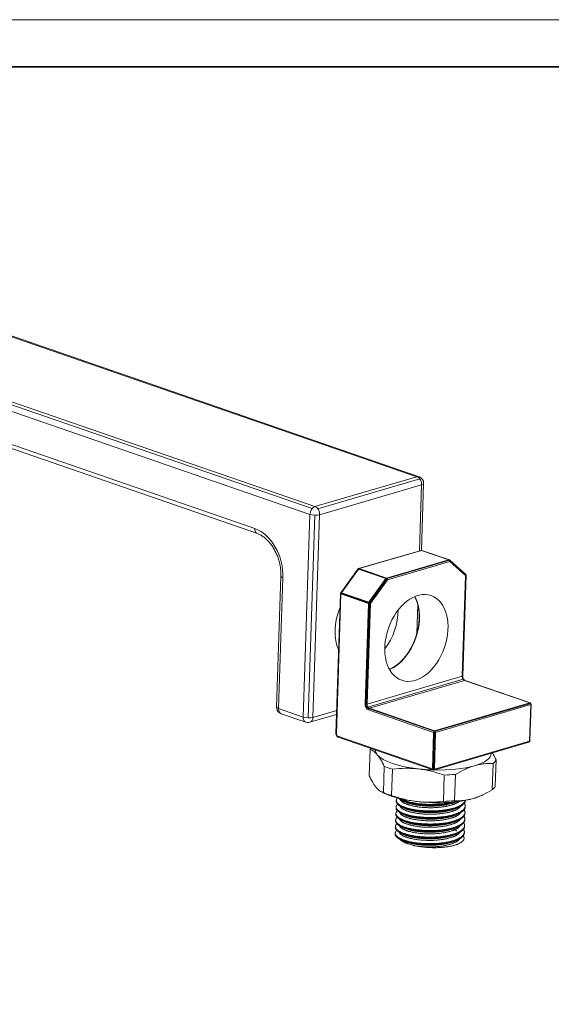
# Model space of a CAD drawing. Header units: millimetres. Extents: x 1418 to 1925, y 1452 to 1840.
# Tile 17 of 18: x 1711 to 1788, y 1698 to 1840. Entities that reach past the tile are written whole.
import ezdxf

# ---------------------------------------------------------------- set-up
doc = ezdxf.new("R2010")
doc.units = ezdxf.units.MM
doc.layers.add('1', color=7, linetype='Continuous', true_color=0xffffff)
doc.layers.add('粗实线层', color=7, linetype='Continuous', lineweight=35)
doc.layers.add('细实线层', color=3, linetype='Continuous', lineweight=18)

msp = doc.modelspace()

# ---------------------------------------------------------------- linework, layer by layer
at = {"layer": '1', "color": 7, "linetype": 'Continuous', "lineweight": 13}
for p, q in [((1768.991, 1774.069), (1692.654, 1800.46)), ((1677.462, 1795.84), (1753.799, 1769.449)), ((1677.883, 1796.143), (1754.22, 1769.752)), ((1753.485, 1768.599), (1677.148, 1794.99)), ((1676.991, 1790.253), (1745.517, 1766.563)), ((1754.22, 1769.752), (1768.991, 1774.069)), ((1754.636, 1769.421), (1769.407, 1773.738)), ((1769.669, 1772.876), (1754.898, 1768.56)), ((1769.353, 1763.329), (1769.669, 1772.876)), ((1752.512, 1739.232), (1753.485, 1768.599)), ((1754.199, 1768.486), (1753.226, 1739.118)), ((1754.898, 1768.56), (1753.925, 1739.192)), ((1769.641, 1763.392), (1760.601, 1760.751)), ((1773.618, 1762.018), (1769.641, 1763.392)), ((1764.578, 1759.376), (1773.618, 1762.018)), ((1773.701, 1761.951), (1764.661, 1759.309)), ((1773.753, 1761.779), (1764.713, 1759.137)), ((1776.036, 1759.733), (1773.753, 1761.779)), ((1760.508, 1760.678), (1758.044, 1757.245)), ((1764.485, 1759.303), (1760.508, 1760.678)), ((1764.538, 1759.356), (1760.561, 1760.731)), ((1760.601, 1760.751), (1764.578, 1759.376)), ((1775.552, 1745.136), (1776.036, 1759.733)), ((1749.589, 1759.406), (1748.961, 1740.459)), ((1762.021, 1755.87), (1764.485, 1759.303)), ((1764.612, 1759.233), (1762.148, 1755.8)), ((1764.713, 1759.137), (1762.249, 1755.704)), ((1757.99, 1757.087), (1757.318, 1736.806)), ((1761.967, 1755.712), (1757.99, 1757.087)), ((1758.006, 1757.169), (1761.982, 1755.795)), ((1758.044, 1757.245), (1762.021, 1755.87)), ((1761.483, 1741.115), (1761.967, 1755.712)), ((1761.626, 1741.092), (1762.11, 1755.689)), ((1762.249, 1755.704), (1761.766, 1741.107)), ((1768.955, 1751.327), (1769.095, 1755.526)), ((1761.766, 1741.107), (1775.552, 1745.136)), ((1761.897, 1740.676), (1775.684, 1744.705)), ((1775.892, 1744.54), (1762.105, 1740.511)), ((1785.336, 1741.275), (1775.892, 1744.54)), ((1771.55, 1737.246), (1785.336, 1741.275)), ((1771.633, 1737.179), (1785.419, 1741.208)), ((1748.961, 1740.459), (1752.512, 1739.232)), ((1753.925, 1739.192), (1757.37, 1740.198)), ((1771.403, 1737.015), (1761.958, 1740.28)), ((1771.465, 1737.185), (1761.967, 1740.469)), ((1762.105, 1740.511), (1771.55, 1737.246)), ((1785.472, 1741.036), (1771.685, 1737.007)), ((1785.296, 1735.731), (1785.472, 1741.036)), ((1771.227, 1731.71), (1771.403, 1737.015)), ((1771.37, 1731.687), (1771.546, 1736.992)), ((1771.685, 1737.007), (1771.51, 1731.702)), ((1757.522, 1736.448), (1771.227, 1731.71)), ((1771.51, 1731.702), (1785.296, 1735.731))]:
    msp.add_line(p, q, dxfattribs=at)
at = {"layer": '1', "color": 7, "linetype": 'Continuous', "lineweight": 18}
for p, q in [((1769.286, 1774.067), (1692.949, 1800.458)), ((1685.264, 1786.784), (1745.893, 1765.824)), ((1769.638, 1763.403), (1769.959, 1773.089)), ((1769.579, 1763.395), (1760.539, 1760.753)), ((1773.677, 1762.017), (1769.7, 1763.392)), ((1776.027, 1759.931), (1773.745, 1761.977)), ((1749.293, 1759.645), (1748.665, 1740.698)), ((1760.432, 1760.678), (1757.968, 1757.244)), ((1775.61, 1745.179), (1776.094, 1759.775)), ((1757.931, 1757.134), (1757.259, 1736.853)), ((1785.395, 1741.274), (1775.951, 1744.539)), ((1749.338, 1739.719), (1752.888, 1738.492)), ((1785.354, 1735.773), (1785.53, 1741.079)), ((1753.496, 1738.477), (1757.35, 1739.604)), ((1757.597, 1736.3), (1771.302, 1731.562)), ((1771.424, 1731.559), (1785.21, 1735.588)), ((1762.211, 1734.532), (1762.085, 1730.725)), ((1780.449, 1733.018), (1780.323, 1729.211)), ((1764.124, 1728.282), (1764.25, 1732.089)), ((1765.451, 1731.674), (1765.325, 1727.867)), ((1779.893, 1728.702), (1780.019, 1732.509)), ((1772.814, 1727.016), (1772.94, 1730.823)), ((1774.571, 1730.917), (1774.444, 1727.11)), ((1763.883, 1728.379), (1764.311, 1728.171)), ((1766, 1727.145), (1765.996, 1727.027)), ((1777.962, 1727.719), (1778.039, 1727.75)), ((1765.968, 1726.198), (1765.965, 1726.08)), ((1775.943, 1725.275), (1775.947, 1725.393)), ((1775.975, 1726.222), (1775.979, 1726.341)), ((1765.906, 1724.303), (1765.902, 1724.185)), ((1765.937, 1725.251), (1765.933, 1725.132)), ((1775.912, 1724.327), (1775.916, 1724.446)), ((1765.874, 1723.356), (1765.87, 1723.238)), ((1775.849, 1722.433), (1775.853, 1722.551)), ((1775.881, 1723.38), (1775.885, 1723.498)), ((1765.843, 1722.409), (1765.839, 1722.29))]:
    msp.add_line(p, q, dxfattribs=at)
for centre, radius, start, end in [((1768.959, 1773.122), 1, 358.10227, 70.92909), ((1769.635, 1763.203), 0.2, 70.92909, 106.29102), ((1773.611, 1761.828), 0.2, 48.12456, 70.92909), ((1760.595, 1760.561), 0.2, 106.29102, 144.33391), ((1775.894, 1759.782), 0.2, 10.85173, 48.12456), ((1775.894, 1759.782), 0.2, 358.10227, 10.85173), ((1758.131, 1757.128), 0.2, 144.33391, 178.10227), ((1785.33, 1741.085), 0.2, 10.85173, 70.92909), ((1785.33, 1741.085), 0.2, 358.10227, 10.85173), ((1749.665, 1740.665), 1, 178.10227, 190.85173), ((1749.665, 1740.665), 1, 190.85173, 250.92909), ((1753.215, 1739.437), 1, 250.92909, 286.29102), ((1785.154, 1735.78), 0.2, 286.29102, 358.10227), ((1771.368, 1731.751), 0.2, 250.92909, 286.29102)]:
    msp.add_arc(centre, radius, start, end, dxfattribs=at)
at = {"layer": '1', "color": 7, "linetype": 'Continuous', "lineweight": 13}
for centre, major_axis, ratio, start_param, end_param in [((1768.959, 1773.122), (0.327, 0.945), 0.6599034, 6.2831783, 6.7211605), ((1768.959, 1773.122), (0.281, -0.96), 0.6804322, 1.12094, 2.6917363), ((1768.959, 1773.122), (0.999, -0.033), 0.3186527, 5.5131021, 6.2832096), ((1754.188, 1768.805), (0.327, 0.945), 0.6599034, 0.4379752, 2.0087715), ((1754.188, 1768.805), (-0.281, 0.96), 0.6804322, 4.2625327, 5.833329), ((1754.188, 1768.805), (0.999, -0.033), 0.3186527, 3.9423058, 5.5131021), ((1746.22, 1766.769), (-0.327, -0.945), 0.6599034, 5.1503642, 6.2789814), ((1745.328, 1760.879), (-1.683, 5.759), 0.6804322, 4.2625327, 5.833329), ((1769.635, 1763.203), (0.056, -0.192), 0.6804322, 2.6917363, 3.1415977), ((1769.635, 1763.203), (0.065, 0.189), 0.6599034, 0.000011, 0.4379752), ((1773.611, 1761.828), (0.065, 0.189), 0.6599034, 0.000011, 0.4379752), ((1773.611, 1761.828), (0.056, -0.192), 0.6804322, 1.12094, 2.6917363), ((1773.611, 1761.828), (-0.134, -0.149), 0.7239991, 1.8662927, 3.141583), ((1750.292, 1759.612), (-0.999, 0.033), 0.3186527, 0.0000242, 0.8007131), ((1760.595, 1760.561), (-0.162, 0.117), 0.3092462, 5.4793049, 6.2831845), ((1760.595, 1760.561), (0.065, 0.189), 0.6599034, 0.4379752, 1.1466015), ((1760.595, 1760.561), (0.056, -0.192), 0.6804322, 2.6917363, 3.1415977), ((1775.894, 1759.782), (-0.134, -0.149), 0.7239991, 1.8662927, 3.141583), ((1775.894, 1759.782), (-0.2, 0.007), 0.3186527, 2.3715095, 3.1416169), ((1764.571, 1759.186), (0.065, 0.189), 0.6599034, 0.4379752, 1.1466015), ((1764.571, 1759.186), (0.162, -0.117), 0.3092462, 0.7669159, 2.3377122), ((1764.571, 1759.186), (0.056, -0.192), 0.6804322, 1.12094, 2.6917363), ((1758.131, 1757.128), (-0.2, 0.007), 0.3186527, 0.0000242, 0.8007131), ((1758.131, 1757.128), (0.162, -0.117), 0.3092462, 2.3377122, 3.1415918), ((1758.131, 1757.128), (0.065, 0.189), 0.6599034, 1.1466015, 2.0087715), ((1762.107, 1755.753), (0.065, 0.189), 0.6599034, 1.1466015, 2.0087715), ((1762.107, 1755.753), (-0.2, 0.007), 0.3186527, 0.8007131, 2.3715095), ((1762.107, 1755.753), (-0.162, 0.117), 0.3092462, 3.9085086, 5.4793049), ((1764.791, 1752.124), (-2.124, -6.143), 0.6599034, 0.532812, 2.6087176), ((1775.907, 1745.013), (-0.14, 0.48), 0.6804322, 1.12094, 2.6917363), ((1775.41, 1745.185), (-0.2, 0.007), 0.3186527, 2.3715095, 3.1416169), ((1775.885, 1744.35), (-0.065, -0.189), 0.6599034, 3.1415857, 3.5795679), ((1761.98, 1740.943), (-0.196, 0.672), 0.6804322, 1.12094, 2.6917363), ((1761.624, 1741.156), (-0.2, 0.007), 0.3186527, 0.8007131, 2.3715095), ((1761.98, 1740.943), (0.14, -0.48), 0.6804322, 4.2064187, 5.8406715), ((1762.121, 1740.984), (0.14, -0.48), 0.6804322, 4.2625327, 5.833329), ((1785.33, 1741.085), (0.065, 0.189), 0.6599034, 6.2831783, 6.7211605), ((1785.33, 1741.085), (0.056, -0.192), 0.6804322, 1.12094, 2.6917363), ((1749.665, 1740.665), (-0.999, 0.033), 0.3186527, 0.0000242, 0.8007131), ((1749.665, 1740.665), (-0.327, -0.945), 0.6599034, 5.1503642, 6.2831783), ((1762.099, 1740.321), (-0.065, -0.189), 0.6599034, 3.5795679, 5.1503642), ((1785.33, 1741.085), (-0.2, 0.007), 0.3186527, 2.3715095, 3.1416169), ((1753.215, 1739.437), (-0.327, -0.945), 0.6599034, 5.1503642, 6.2831783), ((1753.215, 1739.437), (0.999, -0.033), 0.3186527, 3.9423058, 5.5131021), ((1753.215, 1739.437), (0.281, -0.96), 0.6804322, 0.000005, 1.12094), ((1757.459, 1736.847), (-0.2, 0.007), 0.3186527, 0.0000242, 0.8007131), ((1757.531, 1736.732), (0.084, -0.288), 0.6804322, 4.2625327, 5.833329), ((1771.543, 1737.056), (-0.065, -0.189), 0.6599034, 3.5795679, 5.1503642), ((1771.543, 1737.056), (-0.2, 0.007), 0.3186527, 0.8007131, 2.3715095), ((1771.543, 1737.056), (0.056, -0.192), 0.6804322, 1.12094, 2.6917363), ((1757.662, 1736.489), (-0.065, -0.189), 0.6599034, 5.1503642, 6.2831783), ((1785.154, 1735.78), (0.056, -0.192), 0.6804322, 0.000005, 1.12094), ((1785.154, 1735.78), (-0.2, 0.007), 0.3186527, 2.3715095, 3.1416169), ((1771.368, 1731.751), (-0.065, -0.189), 0.6599034, 5.1503642, 6.2831783), ((1771.368, 1731.751), (-0.2, 0.007), 0.3186527, 0.8007131, 2.3715095), ((1771.368, 1731.751), (0.056, -0.192), 0.6804322, 0.000005, 1.12094)]:
    msp.add_ellipse(centre, major_axis=major_axis, ratio=ratio, start_param=start_param, end_param=end_param, dxfattribs=at)
at = {"layer": '1', "color": 7, "linetype": 'Continuous', "lineweight": 18}
msp.add_ellipse((1768.91, 1750.7), major_axis=(-2.124, -6.143), ratio=0.6599034, dxfattribs=at)
for centre, major_axis, ratio, start_param, end_param in [((1761.703, 1753.192), (2.124, 6.143), 0.6599034, 1.4771552, 2.5402898), ((1761.703, 1753.192), (2.124, 6.143), 0.6599034, 4.2365534, 5.1883578), ((1756.732, 1754.91), (2.124, 6.143), 0.6599034, 3.8016392, 3.8306989), ((1771.33, 1733.775), (-9.245, 0.306), 0.3186527, 6.0781512, 6.1282469), ((1771.345, 1734.24), (8.395, -0.278), 0.3186527, 3.1672651, 3.418707), ((1771.345, 1734.24), (8.395, -0.278), 0.3186527, 5.5131021, 6.2936897), ((1771.345, 1734.24), (8.395, -0.278), 0.3186527, 3.418707, 4.4659046), ((1771.33, 1733.775), (-9.245, 0.306), 0.3186527, 2.8035622, 2.9866543), ((1771.33, 1733.775), (9.245, -0.306), 0.3186527, 3.8507597, 4.0338518), ((1771.345, 1734.24), (8.395, -0.278), 0.3186527, 4.4659046, 4.7173465), ((1771.345, 1734.24), (8.395, -0.278), 0.3186527, 4.7325145, 5.5131021), ((1771.33, 1733.775), (-9.245, 0.306), 0.3186527, 1.7563646, 1.9394567), ((1771.204, 1729.968), (-9.245, 0.306), 0.3186527, 0.7091671, 0.8922592), ((1771.204, 1729.968), (-9.245, 0.306), 0.3186527, 2.8035622, 2.9866543), ((1771.188, 1729.503), (8.395, -0.278), 0.3186527, 3.7631205, 4.4659046), ((1771.188, 1729.503), (8.395, -0.278), 0.3186527, 4.4659046, 5.5131021), ((1771.204, 1729.968), (-9.245, 0.306), 0.3186527, 1.7563646, 1.9394567), ((1771.188, 1729.503), (8.395, -0.278), 0.3186527, 5.5131021, 5.6616733)]:
    msp.add_ellipse(centre, major_axis=major_axis, ratio=ratio, start_param=start_param, end_param=end_param, dxfattribs=at)
for points, knots in [([(1745.893, 1765.824), (1745.961, 1765.8), (1746.168, 1765.719), (1746.523, 1765.534), (1746.949, 1765.232), (1747.362, 1764.855), (1747.753, 1764.411), (1748.115, 1763.907), (1748.439, 1763.349), (1748.719, 1762.75), (1748.949, 1762.118), (1749.125, 1761.467), (1749.242, 1760.81), (1749.296, 1760.197), (1749.299, 1759.815), (1749.293, 1759.645)], [0, 0, 0, 0, 0.0403561, 0.1230852, 0.2047658, 0.285767, 0.3665937, 0.4474261, 0.5283881, 0.6095003, 0.6907245, 0.7719914, 0.8532103, 0.934273, 1, 1, 1, 1]), ([(1768.667, 1756.673), (1768.69, 1756.629), (1768.8, 1756.407), (1768.977, 1755.988), (1769.151, 1755.371), (1769.265, 1754.71), (1769.316, 1754.013), (1769.306, 1753.289), (1769.226, 1752.549), (1769.144, 1752.032), (1769.073, 1751.768), (1769.068, 1751.75)], [0, 0, 0, 0, 0.0351841, 0.1719846, 0.3084869, 0.4448564, 0.5811896, 0.7175299, 0.8539056, 0.9903212, 1, 1, 1, 1]), ([(1769.068, 1751.75), (1769.016, 1751.519), (1768.889, 1751.043), (1768.639, 1750.333), (1768.329, 1749.631), (1767.97, 1748.964), (1767.566, 1748.342), (1767.123, 1747.773), (1766.649, 1747.265), (1766.149, 1746.826), (1765.632, 1746.459), (1765.252, 1746.257), (1765.047, 1746.161), (1765.018, 1746.148)], [0, 0, 0, 0, 0.0921906, 0.1914297, 0.290663, 0.3898693, 0.4890331, 0.5881423, 0.6871902, 0.7861821, 0.8851426, 0.9841074, 1, 1, 1, 1]), ([(1775.951, 1744.539), (1775.933, 1744.545), (1775.883, 1744.569), (1775.787, 1744.649), (1775.69, 1744.795), (1775.626, 1744.969), (1775.609, 1745.101), (1775.61, 1745.167), (1775.61, 1745.179)], [0, 0, 0, 0, 0.1163282, 0.3319989, 0.542155, 0.7541058, 0.9576453, 1, 1, 1, 1]), ([(1757.259, 1736.853), (1757.258, 1736.813), (1757.265, 1736.711), (1757.319, 1736.543), (1757.429, 1736.393), (1757.534, 1736.323), (1757.591, 1736.302), (1757.597, 1736.3)], [0, 0, 0, 0, 0.1724745, 0.4418452, 0.7235246, 0.9692428, 1, 1, 1, 1]), ([(1763.246, 1733.775), (1763.16, 1733.879), (1763.073, 1733.971), (1762.901, 1734.135), (1762.815, 1734.207), (1762.556, 1734.392), (1762.383, 1734.477), (1762.211, 1734.532)], [0, 0, 0, 0, 0.25, 0.25, 0.5, 0.5, 1, 1, 1, 1]), ([(1779.906, 1734.047), (1779.922, 1734.02), (1779.938, 1733.994), (1780.122, 1733.683), (1780.286, 1733.364), (1780.449, 1733.018)], [0, 0, 0, 0, 0.0874872, 0.0874872, 1, 1, 1, 1]), ([(1764.25, 1732.089), (1764.088, 1732.435), (1763.923, 1732.754), (1763.672, 1733.179), (1763.588, 1733.312), (1763.418, 1733.559), (1763.332, 1733.672), (1763.246, 1733.775)], [0, 0, 0, 0, 0.5, 0.5, 0.75, 0.75, 1, 1, 1, 1]), ([(1780.019, 1732.509), (1779.577, 1732.524), (1779.13, 1732.509), (1778.453, 1732.43), (1778.226, 1732.394), (1777.77, 1732.302), (1777.541, 1732.245), (1777.31, 1732.178)], [0, 0, 0, 0, 0.5, 0.5, 0.75, 0.75, 1, 1, 1, 1]), ([(1769.211, 1731.713), (1768.894, 1731.749), (1768.578, 1731.775), (1767.948, 1731.805), (1767.634, 1731.81), (1766.694, 1731.796), (1766.071, 1731.75), (1765.451, 1731.674)], [0, 0, 0, 0, 0.25, 0.25, 0.5, 0.5, 1, 1, 1, 1]), ([(1772.94, 1730.823), (1772.329, 1731.039), (1771.714, 1731.226), (1770.783, 1731.452), (1770.471, 1731.518), (1769.843, 1731.631), (1769.528, 1731.677), (1769.211, 1731.713)], [0, 0, 0, 0, 0.5, 0.5, 0.75, 0.75, 1, 1, 1, 1]), ([(1777.31, 1732.178), (1777.08, 1732.11), (1776.85, 1732.033), (1776.391, 1731.858), (1776.162, 1731.76), (1775.477, 1731.442), (1775.023, 1731.193), (1774.571, 1730.917)], [0, 0, 0, 0, 0.25, 0.25, 0.5, 0.5, 1, 1, 1, 1]), ([(1763.089, 1729.039), (1763.003, 1729.142), (1762.917, 1729.256), (1762.747, 1729.502), (1762.663, 1729.635), (1762.412, 1730.06), (1762.247, 1730.379), (1762.085, 1730.725)], [0, 0, 0, 0, 0.25, 0.25, 0.5, 0.5, 1, 1, 1, 1]), ([(1764.124, 1728.282), (1763.952, 1728.337), (1763.779, 1728.422), (1763.521, 1728.607), (1763.434, 1728.679), (1763.262, 1728.843), (1763.175, 1728.935), (1763.089, 1729.039)], [0, 0, 0, 0, 0.5, 0.5, 0.75, 0.75, 1, 1, 1, 1]), ([(1779.893, 1728.702), (1779.441, 1728.425), (1778.987, 1728.177), (1778.302, 1727.858), (1778.073, 1727.761), (1777.614, 1727.586), (1777.384, 1727.508), (1777.153, 1727.441)], [0, 0, 0, 0, 0.5, 0.5, 0.75, 0.75, 1, 1, 1, 1]), ([(1769.054, 1726.977), (1768.737, 1727.013), (1768.422, 1727.059), (1767.794, 1727.172), (1767.482, 1727.238), (1766.551, 1727.464), (1765.936, 1727.651), (1765.325, 1727.867)], [0, 0, 0, 0, 0.25, 0.25, 0.5, 0.5, 1, 1, 1, 1]), ([(1772.814, 1727.016), (1772.194, 1726.94), (1771.571, 1726.894), (1770.631, 1726.88), (1770.317, 1726.885), (1769.687, 1726.915), (1769.371, 1726.941), (1769.054, 1726.977)], [0, 0, 0, 0, 0.5, 0.5, 0.75, 0.75, 1, 1, 1, 1]), ([(1777.153, 1727.441), (1776.923, 1727.373), (1776.693, 1727.317), (1776.237, 1727.224), (1776.01, 1727.188), (1775.334, 1727.109), (1774.887, 1727.095), (1774.444, 1727.11)], [0, 0, 0, 0, 0.25, 0.25, 0.5, 0.5, 1, 1, 1, 1]), ([(1769.139, 1720.506), (1769.003, 1720.528), (1768.87, 1720.551), (1768.707, 1720.584), (1768.675, 1720.59), (1768.611, 1720.604), (1768.516, 1720.624), (1768.423, 1720.645), (1768.241, 1720.689), (1768.008, 1720.751), (1767.791, 1720.819), (1767.636, 1720.873), (1767.585, 1720.891), (1767.511, 1720.92), (1767.486, 1720.929), (1767.438, 1720.948), (1767.415, 1720.958), (1767.298, 1721.006), (1767.124, 1721.086), (1766.974, 1721.169), (1766.835, 1721.255), (1766.772, 1721.299), (1766.687, 1721.366), (1766.66, 1721.389), (1766.61, 1721.434), (1766.587, 1721.457), (1766.539, 1721.508), (1766.514, 1721.537), (1766.493, 1721.566)], [0, 0, 0, 0, 0.1038125, 0.1038125, 0.1297656, 0.1297656, 0.1557188, 0.207625, 0.207625, 0.3114375, 0.4152501, 0.4152501, 0.4671563, 0.4671563, 0.4931094, 0.4931094, 0.5190626, 0.5190626, 0.6228751, 0.7266876, 0.7266876, 0.8305001, 0.8305001, 0.8824064, 0.8824064, 0.9343126, 0.9343126, 1, 1, 1, 1]), ([(1775.822, 1721.63), (1775.813, 1721.568), (1775.792, 1721.507), (1775.728, 1721.388), (1775.684, 1721.329), (1775.616, 1721.256), (1775.601, 1721.242), (1775.571, 1721.213), (1775.555, 1721.199), (1775.506, 1721.157), (1775.47, 1721.129), (1775.356, 1721.047), (1775.269, 1720.995), (1775.076, 1720.894), (1774.97, 1720.846), (1774.824, 1720.788), (1774.794, 1720.777), (1774.733, 1720.754), (1774.641, 1720.721), (1774.479, 1720.668), (1774.342, 1720.629), (1774.201, 1720.592), (1774.128, 1720.573), (1773.979, 1720.539), (1773.903, 1720.522), (1773.785, 1720.499), (1773.745, 1720.491), (1773.665, 1720.476), (1773.624, 1720.469), (1773.417, 1720.433), (1773.247, 1720.409), (1772.898, 1720.367), (1772.719, 1720.349), (1772.444, 1720.329), (1772.351, 1720.323), (1772.209, 1720.316), (1772.162, 1720.313), (1772.067, 1720.309), (1772.019, 1720.308), (1771.78, 1720.3), (1771.588, 1720.298), (1771.3, 1720.301), (1771.203, 1720.302), (1771.011, 1720.308), (1770.914, 1720.312), (1770.769, 1720.319), (1770.72, 1720.321), (1770.623, 1720.327), (1770.575, 1720.33), (1770.429, 1720.34), (1770.333, 1720.348), (1770.048, 1720.374), (1769.861, 1720.395), (1769.494, 1720.445), (1769.315, 1720.473), (1769.139, 1720.506)], [0, 0, 0, 0, 0.0625, 0.0625, 0.125, 0.125, 0.140625, 0.140625, 0.15625, 0.15625, 0.1875, 0.1875, 0.25, 0.25, 0.3125, 0.3125, 0.328125, 0.328125, 0.34375, 0.375, 0.40625, 0.40625, 0.4375, 0.4375, 0.46875, 0.46875, 0.484375, 0.484375, 0.5, 0.5, 0.5625, 0.5625, 0.625, 0.625, 0.65625, 0.65625, 0.671875, 0.671875, 0.6875, 0.6875, 0.75, 0.75, 0.78125, 0.78125, 0.8125, 0.8125, 0.828125, 0.828125, 0.84375, 0.84375, 0.875, 0.875, 0.9375, 0.9375, 1, 1, 1, 1])]:
    msp.add_open_spline(points, degree=3, knots=knots, dxfattribs=at)
for points, weights, knots in [([(1776.006, 1727.169), (1775.983, 1726.466), (1774.556, 1725.991), (1773.097, 1725.506), (1771.025, 1725.506), (1768.953, 1725.505), (1767.48, 1725.954), (1766.008, 1726.403), (1765.996, 1727.005), (1765.996, 1727.016), (1765.996, 1727.026)], [0.997016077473, 0.925401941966, 1, 0.923879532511, 1, 0.923879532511, 1, 0.923879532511, 1, 0.998525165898, 0.99710748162], [0, 0, 0, 0.2450383, 0.2450383, 0.4950774, 0.4950774, 0.7451164, 0.7451164, 0.9951555, 0.9951555, 1, 1, 1]), ([(1775.994, 1727.169), (1775.847, 1726.538), (1774.56, 1726.11), (1773.101, 1725.625), (1771.029, 1725.624), (1768.957, 1725.623), (1767.484, 1726.073), (1766.012, 1726.522), (1766, 1727.123), (1765.996, 1727.326), (1766.184, 1727.514)], [0.985192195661, 0.932190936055, 1, 0.923879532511, 1, 0.923879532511, 1, 0.923879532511, 1, 0.972937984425, 0.965117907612], [0, 0, 0, 0.2097842, 0.2097842, 0.4452818, 0.4452818, 0.6807793, 0.6807793, 0.9162769, 0.9162769, 1, 1, 1]), ([(1774.716, 1726.983), (1774.653, 1726.961), (1774.587, 1726.939), (1773.128, 1726.454), (1771.056, 1726.453), (1768.984, 1726.452), (1767.512, 1726.902), (1766.692, 1727.152), (1766.31, 1727.474)], [0.992940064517, 0.99628912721, 1, 0.923879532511, 1, 0.923879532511, 1, 0.956135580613, 0.962824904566], [0, 0, 0, 0.0185714, 0.0185714, 0.3995238, 0.3995238, 0.7804762, 0.7804762, 1, 1, 1]), ([(1775.147, 1727.033), (1774.811, 1726.75), (1774.185, 1726.539), (1772.884, 1726.1), (1771.036, 1726.093), (1769.188, 1726.086), (1767.875, 1726.48), (1766.736, 1726.822), (1766.573, 1727.281)], [0.961939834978, 0.96188862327, 1, 0.923879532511, 1, 0.923879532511, 1, 0.933326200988, 0.983451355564], [0, 0, 0, 0.1482782, 0.1482782, 0.4444367, 0.4444367, 0.7405952, 0.7405952, 1, 1, 1]), ([(1774.009, 1726.891), (1772.694, 1726.572), (1771.06, 1726.571), (1768.988, 1726.571), (1767.516, 1727.02), (1766.941, 1727.195), (1766.575, 1727.411)], [0.975775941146, 0.938991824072, 1, 0.923879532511, 1, 0.968859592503, 0.963197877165], [0, 0, 0, 0.3625633, 0.3625633, 0.8149368, 0.8149368, 1, 1, 1]), ([(1774.431, 1726.863), (1774.317, 1726.818), (1774.193, 1726.776), (1772.892, 1726.337), (1771.044, 1726.33), (1769.196, 1726.323), (1767.883, 1726.717), (1767.509, 1726.829), (1767.232, 1726.961)], [0.985971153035, 0.992182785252, 1, 0.923879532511, 1, 0.923879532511, 1, 0.977122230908, 0.96799614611], [0, 0, 0, 0.042732, 0.042732, 0.4588365, 0.4588365, 0.8749411, 0.8749411, 1, 1, 1]), ([(1775.817, 1725.814), (1775.945, 1725.617), (1775.948, 1725.42), (1775.955, 1724.7), (1774.497, 1724.215), (1773.038, 1723.73), (1770.966, 1723.729), (1768.894, 1723.729), (1767.421, 1724.178), (1765.949, 1724.627), (1765.937, 1725.228), (1765.933, 1725.451), (1766.158, 1725.655)], [0.968669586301, 0.977944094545, 1, 0.923879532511, 1, 0.923879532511, 1, 0.923879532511, 1, 0.923879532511, 1, 0.970377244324, 0.963810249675], [0, 0, 0, 0.0619269, 0.0619269, 0.275652, 0.275652, 0.4893772, 0.4893772, 0.7031024, 0.7031024, 0.9168275, 0.9168275, 1, 1, 1]), ([(1775.975, 1726.224), (1775.953, 1725.519), (1774.524, 1725.044), (1773.065, 1724.559), (1770.994, 1724.558), (1768.922, 1724.558), (1767.449, 1725.007), (1765.976, 1725.456), (1765.964, 1726.057), (1765.964, 1726.067), (1765.964, 1726.078)], [0.997199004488, 0.925306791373, 1, 0.923879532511, 1, 0.923879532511, 1, 0.923879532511, 1, 0.998620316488, 0.997290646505], [0, 0, 0, 0.2453508, 0.2453508, 0.4953899, 0.4953899, 0.745429, 0.745429, 0.995468, 0.995468, 1, 1, 1]), ([(1775.846, 1726.764), (1775.977, 1726.565), (1775.979, 1726.367), (1775.987, 1725.647), (1774.528, 1725.162), (1773.069, 1724.677), (1770.997, 1724.677), (1768.925, 1724.676), (1767.453, 1725.125), (1765.98, 1725.574), (1765.968, 1726.176), (1765.964, 1726.401), (1766.194, 1726.606)], [0.968554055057, 0.977806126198, 1, 0.923879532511, 1, 0.923879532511, 1, 0.923879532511, 1, 0.923879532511, 1, 0.97011201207, 0.963694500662], [0, 0, 0, 0.0622438, 0.0622438, 0.2757273, 0.2757273, 0.4892107, 0.4892107, 0.7026942, 0.7026942, 0.9161777, 0.9161777, 1, 1, 1]), ([(1775.329, 1725.418), (1775.065, 1724.962), (1774.122, 1724.644), (1772.821, 1724.205), (1770.973, 1724.198), (1769.125, 1724.191), (1767.812, 1724.585), (1766.68, 1724.925), (1766.512, 1725.382)], [0.970733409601, 0.943645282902, 1, 0.923879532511, 1, 0.923879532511, 1, 0.933710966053, 0.982876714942], [0, 0, 0, 0.2050122, 0.2050122, 0.48193, 0.48193, 0.7588478, 0.7588478, 1, 1, 1]), ([(1775.341, 1726.334), (1775.06, 1725.897), (1774.154, 1725.591), (1772.853, 1725.153), (1771.005, 1725.145), (1769.157, 1725.138), (1767.843, 1725.533), (1766.659, 1725.888), (1766.532, 1726.366)], [0.968875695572, 0.945692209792, 1, 0.923879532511, 1, 0.923879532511, 1, 0.930839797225, 0.987352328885], [0, 0, 0, 0.1969751, 0.1969751, 0.473065, 0.473065, 0.749155, 0.749155, 1, 1, 1]), ([(1774.41, 1725.92), (1774.291, 1725.872), (1774.161, 1725.828), (1772.86, 1725.389), (1771.013, 1725.382), (1769.165, 1725.375), (1767.851, 1725.769), (1767.472, 1725.883), (1767.192, 1726.018)], [0.985430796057, 0.991840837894, 1, 0.923879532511, 1, 0.923879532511, 1, 0.976765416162, 0.967714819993], [0, 0, 0, 0.0444315, 0.0444315, 0.4589527, 0.4589527, 0.8734739, 0.8734739, 1, 1, 1]), ([(1775.912, 1724.33), (1775.892, 1723.625), (1774.461, 1723.149), (1773.003, 1722.664), (1770.931, 1722.664), (1768.859, 1722.663), (1767.386, 1723.112), (1765.913, 1723.561), (1765.902, 1724.163), (1765.901, 1724.173), (1765.902, 1724.184)], [0.997290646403, 0.925259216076, 1, 0.923879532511, 1, 0.923879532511, 1, 0.923879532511, 1, 0.998525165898, 0.99710748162], [0, 0, 0, 0.2453921, 0.2453921, 0.495314, 0.495314, 0.7452359, 0.7452359, 0.9951578, 0.9951578, 1, 1, 1]), ([(1775.784, 1724.869), (1775.914, 1724.671), (1775.916, 1724.472), (1775.924, 1723.753), (1774.465, 1723.268), (1773.007, 1722.783), (1770.935, 1722.782), (1768.863, 1722.781), (1767.39, 1723.231), (1765.917, 1723.68), (1765.906, 1724.281), (1765.901, 1724.512), (1766.144, 1724.722)], [0.96856000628, 0.977813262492, 1, 0.923879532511, 1, 0.923879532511, 1, 0.923879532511, 1, 0.923879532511, 1, 0.969298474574, 0.963362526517], [0, 0, 0, 0.0620834, 0.0620834, 0.2750851, 0.2750851, 0.4880869, 0.4880869, 0.7010886, 0.7010886, 0.9140904, 0.9140904, 1, 1, 1]), ([(1775.943, 1725.276), (1775.921, 1724.571), (1774.493, 1724.097), (1773.034, 1723.612), (1770.962, 1723.611), (1768.89, 1723.61), (1767.417, 1724.059), (1765.945, 1724.509), (1765.933, 1725.11), (1765.933, 1725.12), (1765.933, 1725.131)], [0.997107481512, 0.925354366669, 1, 0.923879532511, 1, 0.923879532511, 1, 0.923879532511, 1, 0.998572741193, 0.997199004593], [0, 0, 0, 0.2451946, 0.2451946, 0.4952336, 0.4952336, 0.7452727, 0.7452727, 0.9953118, 0.9953118, 1, 1, 1]), ([(1775.265, 1724.419), (1774.975, 1723.995), (1774.091, 1723.697), (1772.79, 1723.258), (1770.942, 1723.251), (1769.094, 1723.244), (1767.781, 1723.638), (1766.618, 1723.987), (1766.474, 1724.456)], [0.967838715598, 0.946955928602, 1, 0.923879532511, 1, 0.923879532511, 1, 0.932048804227, 0.985414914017], [0, 0, 0, 0.1941327, 0.1941327, 0.4727212, 0.4727212, 0.7513097, 0.7513097, 1, 1, 1]), ([(1774.363, 1724.031), (1774.237, 1723.98), (1774.099, 1723.934), (1772.798, 1723.495), (1770.95, 1723.488), (1769.102, 1723.481), (1767.788, 1723.875), (1767.404, 1723.99), (1767.122, 1724.127)], [0.984583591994, 0.991296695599, 1, 0.923879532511, 1, 0.923879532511, 1, 0.976471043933, 0.967487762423], [0, 0, 0, 0.0471792, 0.0471792, 0.4598162, 0.4598162, 0.8724533, 0.8724533, 1, 1, 1]), ([(1774.389, 1724.976), (1774.265, 1724.927), (1774.13, 1724.881), (1772.829, 1724.442), (1770.981, 1724.435), (1769.133, 1724.428), (1767.82, 1724.822), (1767.437, 1724.937), (1767.155, 1725.073)], [0.984896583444, 0.991498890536, 1, 0.923879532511, 1, 0.923879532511, 1, 0.976548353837, 0.967546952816], [0, 0, 0, 0.0461531, 0.0461531, 0.4594163, 0.4594163, 0.8726794, 0.8726794, 1, 1, 1]), ([(1775.724, 1722.969), (1775.851, 1722.773), (1775.853, 1722.578), (1775.861, 1721.858), (1774.403, 1721.373), (1772.944, 1720.888), (1770.872, 1720.887), (1768.8, 1720.887), (1767.327, 1721.336), (1765.855, 1721.785), (1765.843, 1722.386), (1765.838, 1722.617), (1766.079, 1722.826)], [0.968792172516, 0.978089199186, 1, 0.923879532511, 1, 0.923879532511, 1, 0.923879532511, 1, 0.923879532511, 1, 0.96942573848, 0.963412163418], [0, 0, 0, 0.0613805, 0.0613805, 0.2746228, 0.2746228, 0.4878652, 0.4878652, 0.7011075, 0.7011075, 0.9143499, 0.9143499, 1, 1, 1]), ([(1775.881, 1723.382), (1775.859, 1722.677), (1774.43, 1722.202), (1772.971, 1721.717), (1770.899, 1721.716), (1768.827, 1721.716), (1767.355, 1722.165), (1765.882, 1722.614), (1765.87, 1723.215), (1765.87, 1723.226), (1765.87, 1723.238)], [0.997199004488, 0.925306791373, 1, 0.923879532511, 1, 0.923879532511, 1, 0.923879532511, 1, 0.998477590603, 0.997016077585], [0, 0, 0, 0.2452359, 0.2452359, 0.4951578, 0.4951578, 0.7450797, 0.7450797, 0.9950016, 0.9950016, 1, 1, 1]), ([(1775.752, 1723.922), (1775.883, 1723.723), (1775.885, 1723.525), (1775.893, 1722.805), (1774.434, 1722.32), (1772.975, 1721.835), (1770.903, 1721.835), (1768.831, 1721.834), (1767.359, 1722.283), (1765.886, 1722.732), (1765.874, 1723.334), (1765.87, 1723.55), (1766.083, 1723.749)], [0.968562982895, 0.977816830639, 1, 0.923879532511, 1, 0.923879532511, 1, 0.923879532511, 1, 0.923879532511, 1, 0.971176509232, 0.964181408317], [0, 0, 0, 0.0624019, 0.0624019, 0.2765311, 0.2765311, 0.4906603, 0.4906603, 0.7047895, 0.7047895, 0.9189186, 0.9189186, 1, 1, 1]), ([(1775.22, 1722.552), (1774.944, 1722.111), (1774.028, 1721.802), (1772.727, 1721.363), (1770.879, 1721.356), (1769.031, 1721.349), (1767.718, 1721.743), (1766.578, 1722.085), (1766.416, 1722.545)], [0.969304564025, 0.945197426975, 1, 0.923879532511, 1, 0.923879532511, 1, 0.933257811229, 0.983554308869], [0, 0, 0, 0.2001659, 0.2001659, 0.4781953, 0.4781953, 0.7562247, 0.7562247, 1, 1, 1]), ([(1775.257, 1723.508), (1774.985, 1723.062), (1774.059, 1722.749), (1772.758, 1722.31), (1770.91, 1722.303), (1769.063, 1722.296), (1767.749, 1722.691), (1766.566, 1723.045), (1766.438, 1723.523)], [0.969808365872, 0.944634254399, 1, 0.923879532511, 1, 0.923879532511, 1, 0.930936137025, 0.987195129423], [0, 0, 0, 0.2001143, 0.2001143, 0.4752447, 0.4752447, 0.7503751, 0.7503751, 1, 1, 1]), ([(1774.338, 1723.086), (1774.209, 1723.034), (1774.067, 1722.986), (1772.766, 1722.547), (1770.918, 1722.54), (1769.07, 1722.533), (1767.757, 1722.927), (1767.369, 1723.044), (1767.085, 1723.182)], [0.984272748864, 0.991094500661, 1, 0.923879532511, 1, 0.923879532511, 1, 0.976253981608, 0.967323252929], [0, 0, 0, 0.0481658, 0.0481658, 0.4598672, 0.4598672, 0.8715685, 0.8715685, 1, 1, 1]), ([(1775.849, 1722.434), (1775.827, 1721.729), (1774.399, 1721.255), (1772.94, 1720.77), (1770.868, 1720.769), (1768.796, 1720.768), (1767.323, 1721.217), (1765.851, 1721.667), (1765.839, 1722.268), (1765.839, 1722.278), (1765.839, 1722.289)], [0.997107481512, 0.925354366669, 1, 0.923879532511, 1, 0.923879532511, 1, 0.923879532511, 1, 0.998572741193, 0.997199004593], [0, 0, 0, 0.2451946, 0.2451946, 0.4952336, 0.4952336, 0.7452727, 0.7452727, 0.9953118, 0.9953118, 1, 1, 1]), ([(1774.8, 1721.462), (1774.486, 1721.254), (1774.004, 1721.091), (1772.703, 1720.653), (1770.856, 1720.646), (1769.008, 1720.638), (1767.694, 1721.033), (1767.306, 1721.149), (1767.022, 1721.287)], [0.963831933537, 0.970426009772, 1, 0.923879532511, 1, 0.923879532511, 1, 0.97623911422, 0.967312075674], [0, 0, 0, 0.1438593, 0.1438593, 0.5141386, 0.5141386, 0.8844179, 0.8844179, 1, 1, 1]), ([(1774.304, 1722.138), (1774.177, 1722.086), (1774.036, 1722.039), (1772.735, 1721.6), (1770.887, 1721.593), (1769.039, 1721.586), (1767.726, 1721.98), (1767.339, 1722.096), (1767.055, 1722.234)], [0.984391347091, 0.991171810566, 1, 0.923879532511, 1, 0.923879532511, 1, 0.976316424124, 0.967370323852], [0, 0, 0, 0.0477838, 0.0477838, 0.4597966, 0.4597966, 0.8718093, 0.8718093, 1, 1, 1]), ([(1775.183, 1721.596), (1774.902, 1721.16), (1773.997, 1720.855), (1772.696, 1720.416), (1770.848, 1720.409), (1769.96, 1720.405), (1769.139, 1720.506)], [0.968817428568, 0.945760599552, 1, 0.923879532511, 1, 0.961939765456, 0.961939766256], [0, 0, 0, 0.3220483, 0.3220483, 0.7740161, 0.7740161, 1, 1, 1])]:
    msp.add_rational_spline(points, weights, degree=2, knots=knots, dxfattribs=at)
for points in [[(1766.8, 1727.171), (1767.014, 1727.067), (1767.23, 1726.962)], [(1774.431, 1726.863), (1774.583, 1726.925), (1774.737, 1726.987)], [(1766.758, 1726.229), (1766.972, 1726.125), (1767.189, 1726.019)], [(1774.409, 1725.919), (1774.629, 1726.009), (1774.851, 1726.099)], [(1766.686, 1724.339), (1766.901, 1724.234), (1767.118, 1724.128)], [(1766.725, 1725.283), (1766.939, 1725.178), (1767.156, 1725.073)], [(1774.362, 1724.031), (1774.583, 1724.121), (1774.806, 1724.211)], [(1774.384, 1724.975), (1774.605, 1725.064), (1774.827, 1725.155)], [(1766.653, 1723.392), (1766.868, 1723.288), (1767.086, 1723.182)], [(1774.763, 1722.737), (1774.545, 1722.843), (1774.33, 1722.948)], [(1774.333, 1723.084), (1774.554, 1723.175), (1774.778, 1723.266)], [(1766.589, 1721.498), (1766.802, 1721.395), (1767.017, 1721.29)], [(1766.62, 1722.445), (1766.836, 1722.341), (1767.054, 1722.234)], [(1774.273, 1721.191), (1774.495, 1721.281), (1774.719, 1721.372)], [(1774.305, 1722.138), (1774.527, 1722.229), (1774.75, 1722.32)]]:
    msp.add_open_spline(points, degree=2, dxfattribs=at)
msp.add_rational_spline([(1775.68, 1722.041), (1775.82, 1721.836), (1775.822, 1721.63)], [0.967912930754, 0.97701756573, 1], degree=2, dxfattribs=at)
at = {"layer": '粗实线层'}
msp.add_lwpolyline([(1442.732, 1833.457), (1918.532, 1833.457), (1918.532, 1457.557), (1442.732, 1457.557)], close=True, dxfattribs=at)
at = {"layer": '细实线层'}
msp.add_lwpolyline([(1418.299, 1840.31), (1925.385, 1840.31), (1925.385, 1452.472), (1418.299, 1452.472)], close=True, dxfattribs=at)

doc.saveas('drawing.dxf')
